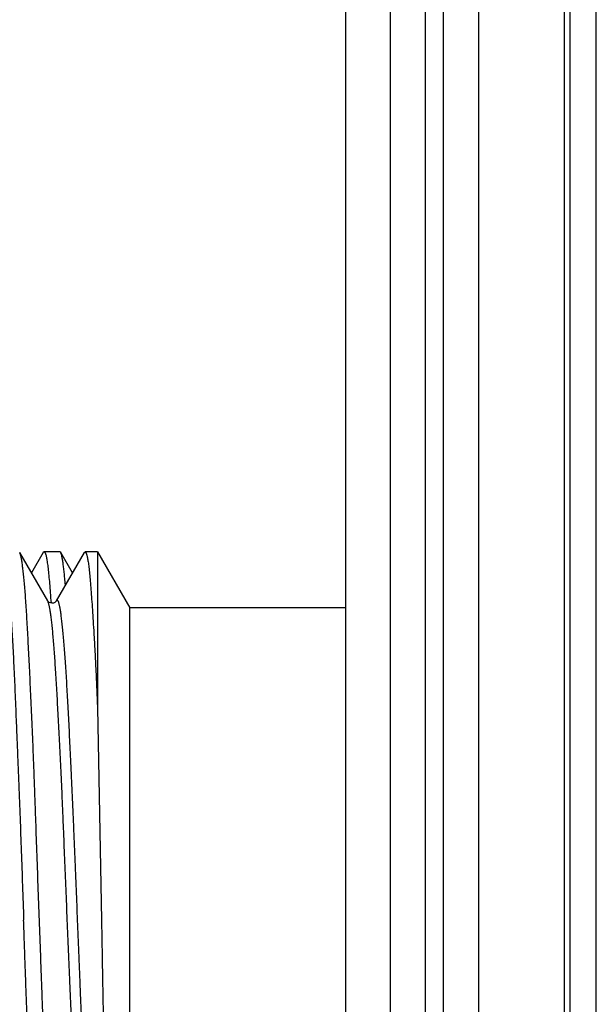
# Model space of a CAD drawing. Header units: inches. Extents: x 0 to 22, y 0 to 17.
# Tile 73 of 91: x 17.077 to 17.273, y 9.7 to 10.034. Entities that reach past the tile are written whole.
import ezdxf

# ---------------------------------------------------------------- set-up
doc = ezdxf.new("R2010")
doc.units = ezdxf.units.IN
doc.header["$LTSCALE"] = 1.21
doc.header["$MEASUREMENT"] = 0
doc.layers.get('0').update_dxf_attribs({"linetype": 'CONTINUOUS'})

msp = doc.modelspace()

# ---------------------------------------------------------------- linework, layer by layer
at = {"color": 7, "linetype": 'CONTINUOUS'}
for p, q in [((17.20323, 12.09136), (17.20323, 7.02566)), ((17.23323, 12.09136), (17.23323, 7.02616)), ((17.18823, 7.03236), (17.18823, 12.07736)), ((17.26423, 11.67136), (17.26423, 7.67136)), ((17.087, 9.83654), (17.07748, 9.85298)), ((17.08549, 9.85295), (17.08149, 9.84605)), ((17.08578, 9.8532), (17.08549, 9.85295)), ((17.09114, 9.8532), (17.08578, 9.8532)), ((17.08578, 9.8532), (17.08609, 9.85291)), ((17.09937, 9.85296), (17.08988, 9.83655)), ((17.0914, 9.85299), (17.09114, 9.8532)), ((17.09539, 9.84608), (17.0914, 9.85299)), ((17.09937, 9.85296), (17.09965, 9.8532)), ((17.10388, 9.8532), (17.09965, 9.8532)), ((17.09965, 9.8532), (17.09997, 9.85291)), ((17.10388, 9.8532), (17.10388, 9.80025)), ((17.10388, 9.8532), (17.11485, 9.8342)), ((17.08702, 9.8365), (17.087, 9.83654)), ((17.08704, 9.83648), (17.08702, 9.8365)), ((17.08715, 9.83623), (17.08702, 9.8365)), ((17.08989, 9.83655), (17.08987, 9.83651)), ((17.11485, 9.6222), (17.11485, 9.8342)), ((17.18823, 9.8342), (17.11485, 9.8342)), ((17.10388, 9.80025), (17.10525, 9.7282))]:
    msp.add_line(p, q, dxfattribs=at)
at = {"color": 9, "linetype": 'CONTINUOUS'}
for p, q in [((17.21523, 7.02616), (17.21523, 12.09136)), ((17.22123, 12.09136), (17.22123, 7.02616)), ((17.26243, 7.66186), (17.26243, 11.68086)), ((17.27319, 7.67136), (17.27319, 11.67136))]:
    msp.add_line(p, q, dxfattribs=at)
at = {"color": 7, "linetype": 'CONTINUOUS'}
for points in [[(17.08969, 9.83628), (17.08939, 9.83605), (17.08893, 9.83584), (17.0884, 9.83577), (17.08789, 9.83586), (17.08747, 9.83606), (17.08721, 9.83628), (17.08707, 9.83643), (17.08704, 9.83648)], [(17.08987, 9.83651), (17.08983, 9.83644), (17.08969, 9.83628)]]:
    msp.add_lwpolyline(points, dxfattribs=at)
for points, knots in [([(17.07221, 9.85291), (17.07225, 9.85284), (17.07232, 9.85266), (17.07242, 9.85235), (17.07253, 9.85198), (17.07263, 9.85154), (17.07273, 9.85103), (17.07283, 9.85046), (17.07293, 9.84982), (17.07307, 9.84882), (17.07324, 9.84742), (17.07344, 9.84554), (17.07364, 9.8434), (17.07384, 9.84101), (17.07405, 9.83836), (17.07435, 9.83436), (17.07472, 9.82879), (17.07514, 9.82144), (17.07555, 9.81327), (17.07594, 9.80436), (17.07627, 9.79649), (17.07653, 9.78989), (17.07674, 9.78472), (17.07695, 9.77943), (17.07724, 9.77216), (17.0776, 9.76285), (17.07803, 9.75147), (17.07843, 9.73989), (17.0787, 9.73211), (17.07883, 9.7282)], [0, 0, 0, 0, 0.002057, 0.004623, 0.00771, 0.011325, 0.01547, 0.020147, 0.025355, 0.031093, 0.044152, 0.059301, 0.076512, 0.095751, 0.116977, 0.140143, 0.192087, 0.251129, 0.316751, 0.388382, 0.465392, 0.505706, 0.547108, 0.589507, 0.63281, 0.721742, 0.813123, 0.906148, 1, 1, 1, 1]), ([(17.08417, 9.7282), (17.08403, 9.73213), (17.08374, 9.73996), (17.08333, 9.75161), (17.083, 9.7612), (17.08273, 9.76875), (17.08253, 9.77428), (17.08232, 9.77971), (17.08205, 9.78671), (17.08169, 9.79511), (17.08126, 9.80473), (17.08084, 9.81366), (17.08049, 9.82065), (17.08021, 9.82583), (17.08001, 9.8294), (17.07981, 9.83275), (17.07961, 9.83586), (17.07941, 9.83873), (17.0792, 9.84135), (17.07899, 9.84372), (17.07877, 9.84584), (17.07856, 9.84769), (17.07837, 9.84907), (17.07822, 9.85003), (17.07812, 9.85066), (17.07801, 9.85121), (17.07791, 9.8517), (17.0778, 9.85212), (17.0777, 9.85247), (17.07761, 9.85272), (17.07754, 9.85288), (17.0775, 9.85295), (17.07748, 9.85298)], [0, 0, 0, 0, 0.094327, 0.187813, 0.279628, 0.324652, 0.368953, 0.412433, 0.454995, 0.536987, 0.614203, 0.685952, 0.751598, 0.781947, 0.810556, 0.837362, 0.862306, 0.885336, 0.906401, 0.925457, 0.942464, 0.957385, 0.970191, 0.975793, 0.980858, 0.985384, 0.989373, 0.992823, 0.995739, 0.998126, 0.999126, 1, 1, 1, 1]), ([(17.08609, 9.85291), (17.08611, 9.85287), (17.08616, 9.85277), (17.08623, 9.85261), (17.08629, 9.85242), (17.08638, 9.85211), (17.08649, 9.85166), (17.08662, 9.85105), (17.08674, 9.85033), (17.08687, 9.84951), (17.08699, 9.84859), (17.08717, 9.84716), (17.08738, 9.84511), (17.08762, 9.84237), (17.08787, 9.83924), (17.08804, 9.83703), (17.08812, 9.83586)], [0, 0, 0, 0, 0.008835, 0.019062, 0.030712, 0.043807, 0.074376, 0.11083, 0.153187, 0.201445, 0.255582, 0.315571, 0.452935, 0.613142, 0.795693, 1, 1, 1, 1]), ([(17.093, 9.842), (17.09293, 9.84275), (17.0928, 9.84417), (17.0926, 9.84618), (17.0924, 9.84794), (17.09223, 9.84925), (17.09209, 9.85017), (17.09199, 9.85077), (17.09189, 9.8513), (17.0918, 9.85176), (17.0917, 9.85216), (17.0916, 9.8525), (17.09151, 9.85277), (17.09144, 9.85292), (17.0914, 9.85299)], [0, 0, 0, 0, 0.203527, 0.385128, 0.54444, 0.681165, 0.740986, 0.795083, 0.843446, 0.886073, 0.922979, 0.954201, 0.97982, 1, 1, 1, 1]), ([(17.09997, 9.85291), (17.09999, 9.85287), (17.10004, 9.85278), (17.1001, 9.85262), (17.10017, 9.85245), (17.10025, 9.85216), (17.10036, 9.85174), (17.10048, 9.85117), (17.10061, 9.85051), (17.10073, 9.84975), (17.10085, 9.84889), (17.10101, 9.84757), (17.10122, 9.84569), (17.10145, 9.84316), (17.10169, 9.84027), (17.10192, 9.83704), (17.10217, 9.83348), (17.10242, 9.82959), (17.10263, 9.82615), (17.1028, 9.82325), (17.10292, 9.82096), (17.10305, 9.8186), (17.10317, 9.81617), (17.1033, 9.81367), (17.10342, 9.81111), (17.10353, 9.80893), (17.1036, 9.80716), (17.10368, 9.80535), (17.10377, 9.80304), (17.10384, 9.80119), (17.10388, 9.80025)], [0, 0, 0, 0, 0.002743, 0.005895, 0.009467, 0.013467, 0.022769, 0.03382, 0.046626, 0.061185, 0.077493, 0.095543, 0.136825, 0.184924, 0.239708, 0.301015, 0.368664, 0.442446, 0.522135, 0.564118, 0.607484, 0.6522, 0.698232, 0.745544, 0.7941, 0.843863, 0.869185, 0.894795, 0.946855, 1, 1, 1, 1]), ([(17.10091, 9.61986), (17.10089, 9.61983), (17.10086, 9.61978), (17.10081, 9.61972), (17.10076, 9.61966), (17.1007, 9.61963), (17.10065, 9.61961), (17.10059, 9.61961), (17.10054, 9.61962), (17.10048, 9.61966), (17.10043, 9.61971), (17.10038, 9.61977), (17.10032, 9.61985), (17.10025, 9.61998), (17.10015, 9.6202), (17.10004, 9.6205), (17.09993, 9.62087), (17.09982, 9.62129), (17.09971, 9.62179), (17.0996, 9.62234), (17.09949, 9.62296), (17.09934, 9.6239), (17.09916, 9.62524), (17.09895, 9.62702), (17.09874, 9.62904), (17.09853, 9.63129), (17.09832, 9.63377), (17.09811, 9.63647), (17.0979, 9.63939), (17.09769, 9.64252), (17.09748, 9.64585), (17.09726, 9.64938), (17.09696, 9.65445), (17.09658, 9.6612), (17.09615, 9.66976), (17.09573, 9.67887), (17.09539, 9.68676), (17.09511, 9.69329), (17.0949, 9.69832), (17.09469, 9.70342), (17.0944, 9.71032), (17.09403, 9.71903), (17.09359, 9.72953), (17.09316, 9.74002), (17.09274, 9.7504), (17.09239, 9.75893), (17.09211, 9.76563), (17.0919, 9.77053), (17.09169, 9.77533), (17.0914, 9.7815), (17.09104, 9.78887), (17.0906, 9.79728), (17.09017, 9.80503), (17.08981, 9.81106), (17.08953, 9.8155), (17.08932, 9.81853), (17.08911, 9.82134), (17.0889, 9.82394), (17.08869, 9.8263), (17.08847, 9.82844), (17.08825, 9.83034), (17.08803, 9.83199), (17.08784, 9.83322), (17.08769, 9.83408), (17.08758, 9.83463), (17.08748, 9.83512), (17.08737, 9.83555), (17.08726, 9.83591), (17.08719, 9.83613), (17.08715, 9.83623)], [0, 0, 0, 0, 0.000447, 0.000834, 0.001167, 0.001455, 0.001711, 0.001955, 0.002209, 0.002493, 0.00282, 0.003201, 0.003642, 0.004145, 0.00535, 0.006826, 0.008579, 0.010612, 0.012926, 0.015522, 0.018399, 0.021557, 0.028709, 0.036964, 0.046301, 0.056698, 0.068131, 0.080578, 0.094017, 0.108425, 0.123771, 0.140015, 0.157114, 0.193703, 0.23319, 0.275199, 0.319335, 0.342076, 0.365197, 0.388646, 0.412365, 0.460384, 0.5088, 0.557156, 0.605002, 0.651893, 0.67484, 0.69738, 0.719459, 0.741025, 0.782422, 0.821187, 0.856961, 0.88943, 0.904326, 0.918278, 0.931249, 0.943212, 0.954136, 0.963999, 0.972781, 0.980464, 0.987031, 0.989893, 0.992474, 0.994774, 0.996793, 0.998534, 1, 1, 1, 1]), ([(17.08549, 9.60345), (17.08545, 9.60352), (17.08537, 9.60369), (17.08526, 9.60398), (17.08516, 9.60434), (17.08506, 9.60477), (17.08495, 9.60527), (17.08485, 9.60583), (17.08475, 9.60646), (17.08461, 9.60744), (17.08444, 9.60883), (17.08424, 9.61069), (17.08404, 9.61282), (17.08384, 9.6152), (17.08363, 9.61783), (17.08342, 9.62071), (17.08321, 9.62382), (17.08299, 9.62717), (17.08278, 9.63074), (17.08256, 9.63453), (17.08235, 9.63852), (17.08214, 9.64272), (17.08194, 9.6471), (17.08167, 9.6533), (17.08133, 9.66144), (17.08092, 9.67164), (17.0805, 9.68234), (17.08015, 9.69152), (17.07986, 9.69905), (17.07965, 9.7048), (17.07944, 9.71061), (17.07923, 9.71645), (17.07903, 9.72232), (17.0789, 9.72624), (17.07883, 9.7282)], [0, 0, 0, 0, 0.001963, 0.004433, 0.007424, 0.010943, 0.014995, 0.019581, 0.024702, 0.030356, 0.043257, 0.058265, 0.075351, 0.094481, 0.115612, 0.138699, 0.163692, 0.190536, 0.219171, 0.249534, 0.281558, 0.315172, 0.350302, 0.38687, 0.463999, 0.545876, 0.631777, 0.72094, 0.766499, 0.812575, 0.859067, 0.90587, 0.952884, 1, 1, 1, 1]), ([(17.09084, 9.6035), (17.0908, 9.60357), (17.09072, 9.60375), (17.09062, 9.60405), (17.09051, 9.60443), (17.0904, 9.60487), (17.0903, 9.60537), (17.09019, 9.60595), (17.09008, 9.60659), (17.08993, 9.60758), (17.08975, 9.60899), (17.08954, 9.61087), (17.08934, 9.61301), (17.08914, 9.6154), (17.08894, 9.61804), (17.08874, 9.62093), (17.08854, 9.62405), (17.08834, 9.6274), (17.08814, 9.63098), (17.08793, 9.63476), (17.08772, 9.63876), (17.08742, 9.64447), (17.08706, 9.65205), (17.08664, 9.66164), (17.08623, 9.67181), (17.0859, 9.68062), (17.08564, 9.68789), (17.08544, 9.69348), (17.08524, 9.69915), (17.08503, 9.70488), (17.08482, 9.71067), (17.08453, 9.71845), (17.08431, 9.7243), (17.08417, 9.7282)], [0, 0, 0, 0, 0.002062, 0.004636, 0.007732, 0.011356, 0.01551, 0.020196, 0.025412, 0.031157, 0.044225, 0.05938, 0.076592, 0.095828, 0.117047, 0.140204, 0.165251, 0.192134, 0.220794, 0.251169, 0.283191, 0.316791, 0.388421, 0.465429, 0.547139, 0.632833, 0.676941, 0.721759, 0.767191, 0.813135, 0.85949, 0.906154, 1, 1, 1, 1]), ([(17.10525, 9.7282), (17.10528, 9.72633), (17.10535, 9.72258), (17.10545, 9.71698), (17.10554, 9.7114), (17.10564, 9.70588), (17.10574, 9.7004), (17.10588, 9.69325), (17.10605, 9.68455), (17.10627, 9.67442), (17.10647, 9.66479), (17.10668, 9.65574), (17.10688, 9.64735), (17.10705, 9.64081), (17.10719, 9.63597), (17.10729, 9.63266), (17.1074, 9.62956), (17.10751, 9.62669), (17.10762, 9.62406), (17.10772, 9.62167), (17.10783, 9.61951), (17.10793, 9.61761), (17.10802, 9.61618), (17.1081, 9.61517), (17.10815, 9.6145), (17.1082, 9.61391), (17.10825, 9.61337), (17.1083, 9.61291), (17.10835, 9.61251), (17.1084, 9.61218), (17.10844, 9.61194), (17.10848, 9.61179), (17.10851, 9.6117), (17.10853, 9.61163), (17.10855, 9.61159), (17.10856, 9.61157)], [0, 0, 0, 0, 0.048228, 0.096292, 0.14408, 0.191493, 0.238425, 0.284769, 0.375294, 0.462304, 0.545063, 0.622858, 0.694984, 0.760746, 0.791025, 0.819464, 0.846007, 0.870603, 0.893203, 0.91376, 0.932231, 0.948574, 0.962749, 0.969013, 0.97472, 0.979868, 0.984453, 0.98847, 0.991916, 0.994791, 0.997092, 0.998029, 0.998824, 0.99948, 1, 1, 1, 1])]:
    msp.add_open_spline(points, degree=3, knots=knots, dxfattribs=at)
at = {"color": 9, "linetype": 'CONTINUOUS'}
msp.add_open_spline([(17.10377, 9.61985), (17.10373, 9.61993), (17.10365, 9.6201), (17.10355, 9.62039), (17.10344, 9.62075), (17.10333, 9.62118), (17.10322, 9.62167), (17.10312, 9.62222), (17.10301, 9.62284), (17.10286, 9.62378), (17.10267, 9.62512), (17.10246, 9.62691), (17.10224, 9.62894), (17.10203, 9.6312), (17.10181, 9.63369), (17.10159, 9.63641), (17.10138, 9.63935), (17.10107, 9.64371), (17.10071, 9.64965), (17.10028, 9.65734), (17.09985, 9.66571), (17.09942, 9.67468), (17.09899, 9.68415), (17.09856, 9.69405), (17.09819, 9.70252), (17.0979, 9.70944), (17.09761, 9.71649), (17.09726, 9.72534), (17.09683, 9.73596), (17.09648, 9.74478), (17.09619, 9.75178), (17.09597, 9.75695), (17.09575, 9.76205), (17.09553, 9.76707), (17.0953, 9.77199), (17.09508, 9.77681), (17.09487, 9.78151), (17.09459, 9.78751), (17.09424, 9.79463), (17.09382, 9.80269), (17.09346, 9.80898), (17.09316, 9.81363), (17.09294, 9.81681), (17.09272, 9.81978), (17.09249, 9.82253), (17.09227, 9.82505), (17.09206, 9.82733), (17.09184, 9.82937), (17.09163, 9.83118), (17.09145, 9.83252), (17.0913, 9.83347), (17.0912, 9.83409), (17.09109, 9.83465), (17.09099, 9.83515), (17.09088, 9.83558), (17.09078, 9.83594), (17.09067, 9.83625), (17.09058, 9.83646), (17.0905, 9.83659), (17.09045, 9.83667), (17.09039, 9.83673), (17.09034, 9.83678), (17.09028, 9.83681), (17.09022, 9.83682), (17.09017, 9.83682), (17.09011, 9.8368), (17.09005, 9.83676), (17.09, 9.8367), (17.08994, 9.83663), (17.08991, 9.83658), (17.08989, 9.83655)], degree=3, knots=[0, 0, 0, 0, 0.001152, 0.002586, 0.004307, 0.006317, 0.008614, 0.011199, 0.014069, 0.017223, 0.024374, 0.032633, 0.041983, 0.052405, 0.063882, 0.076397, 0.08993, 0.104462, 0.136397, 0.171841, 0.210389, 0.251654, 0.295254, 0.340807, 0.387902, 0.411882, 0.43607, 0.484827, 0.533704, 0.582245, 0.606246, 0.629989, 0.653413, 0.676458, 0.699068, 0.721188, 0.742766, 0.763754, 0.803771, 0.840881, 0.874736, 0.890332, 0.904979, 0.91864, 0.931283, 0.942879, 0.953402, 0.962828, 0.971142, 0.97833, 0.9815, 0.984386, 0.986988, 0.989305, 0.991338, 0.993087, 0.994556, 0.99575, 0.996248, 0.996683, 0.99706, 0.997385, 0.997669, 0.997928, 0.998183, 0.998455, 0.998762, 0.999117, 0.999528, 1, 1, 1, 1], dxfattribs=at)

doc.saveas('drawing.dxf')
